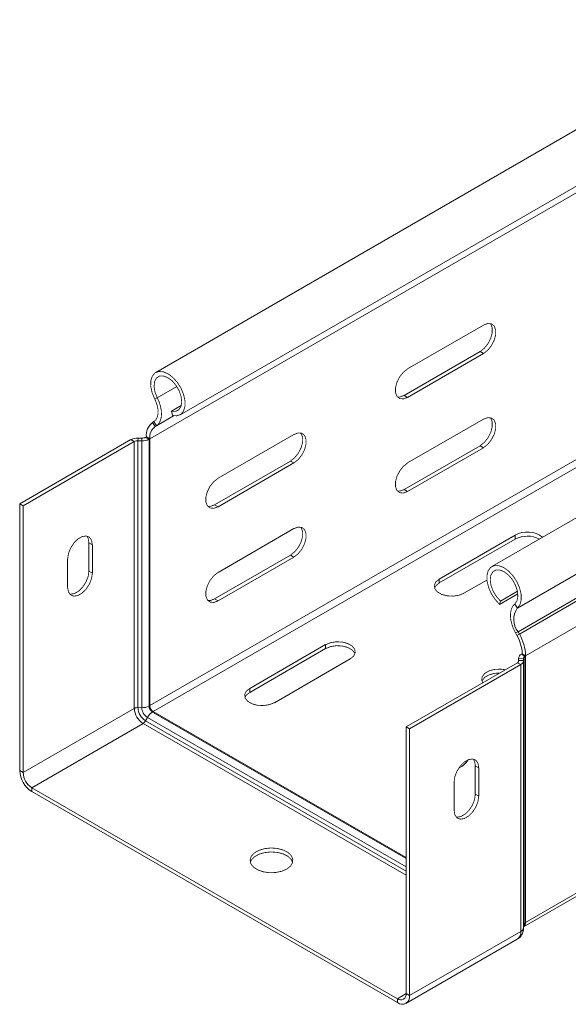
# Model space of a CAD drawing. Header units: millimetres. Extents: x 297 to 1585, y -1468 to 580.
# Tile 1 of 30: x 297 to 399, y -1001 to -818. Entities that reach past the tile are written whole.
import ezdxf

# ---------------------------------------------------------------- set-up
doc = ezdxf.new("R2010")
doc.units = ezdxf.units.MM
doc.linetypes.add('K5LT32768', pattern=[0])
doc.linetypes.add('K5LT32769', pattern=[0])

msp = doc.modelspace()

# ---------------------------------------------------------------- linework, layer by layer
at = {"color": 7, "linetype": 'K5LT32768', "lineweight": 15}
for p, q in [((511.59, -773.98), (322.08, -883.38)), ((326.63, -891.26), (516.11, -781.88)), ((574.27, -810.17), (384.77, -919.57)), ((389.52, -927.31), (579.02, -817.91)), ((389.64, -931.72), (579.15, -822.32)), ((389.89, -932.16), (579.39, -822.76)), ((391.05, -936.2), (580.56, -826.8)), ((383.21, -874.53), (369.06, -882.7)), ((390.68, -986.79), (580.19, -877.39)), ((391.05, -985.96), (580.56, -876.56)), ((368.43, -887.64), (382.57, -879.48)), ((382.57, -879.48), (383.21, -879.84)), ((369.06, -888.01), (383.21, -879.84)), ((321.88, -888.26), (322.37, -888.08)), ((368.43, -887.64), (369.06, -888.01)), ((325.02, -890.59), (326.85, -889.53)), ((325.19, -891.39), (325.02, -890.59)), ((383.21, -892.09), (369.06, -900.25)), ((321.75, -892.53), (321.51, -892.68)), ((321.51, -892.68), (321.97, -893.45)), ((321.75, -892.53), (322.22, -893.3)), ((322.22, -893.3), (321.97, -893.45)), ((317.46, -895.9), (296.73, -907.87)), ((318.1, -896.27), (317.46, -895.9)), ((318.78, -896.12), (318.82, -895.6)), ((318.78, -896.12), (318.78, -945.88)), ((319.48, -896.14), (318.78, -896.12)), ((319.52, -895.62), (318.82, -895.6)), ((319.48, -896.14), (319.52, -895.62)), ((319.48, -896.14), (319.48, -945.9)), ((320.34, -895.38), (320.2, -895.47)), ((320.84, -895.83), (320.2, -895.47)), ((320.98, -895.75), (320.34, -895.38)), ((320.98, -895.75), (320.84, -895.83)), ((320.84, -895.83), (320.84, -945.59)), ((320.98, -895.75), (320.98, -945.51)), ((347.85, -894.95), (333.71, -903.11)), ((318.1, -896.27), (297.36, -908.24)), ((318.1, -896.27), (318.1, -946.03)), ((368.43, -905.19), (382.57, -897.03)), ((369.06, -905.56), (383.21, -897.4)), ((382.57, -897.03), (383.21, -897.4)), ((333.07, -908.05), (347.21, -899.89)), ((333.71, -908.42), (347.85, -900.25)), ((347.21, -899.89), (347.85, -900.25)), ((368.43, -905.19), (369.06, -905.56)), ((296.73, -907.87), (296.73, -957.63)), ((297.36, -908.24), (296.73, -907.87)), ((297.36, -908.24), (297.36, -958)), ((333.07, -908.05), (333.71, -908.42)), ((347.85, -912.5), (333.71, -920.66)), ((389.11, -913.73), (374.97, -921.9)), ((389.11, -914.47), (374.97, -922.63)), ((389.11, -914.47), (389.11, -913.73)), ((309.63, -915.13), (310.27, -915.5)), ((309.63, -920.44), (309.63, -915.13)), ((310.27, -920.81), (310.27, -915.5)), ((305.67, -918.15), (305.67, -923.46)), ((333.07, -925.6), (347.21, -917.44)), ((333.71, -925.97), (347.85, -917.81)), ((347.21, -917.44), (347.85, -917.81)), ((309.63, -920.44), (310.27, -920.81)), ((374.97, -922.63), (374.97, -921.9)), ((379.56, -924.55), (383.84, -922.08)), ((386.21, -926.62), (389.61, -924.66)), ((386.37, -926), (389.53, -924.18)), ((333.07, -925.6), (333.71, -925.97)), ((386.21, -926.62), (386.37, -926)), ((389.52, -927.31), (389.03, -926.56)), ((389.64, -931.72), (389.18, -931.96)), ((389.43, -932.4), (389.18, -931.96)), ((389.89, -932.16), (389.43, -932.4)), ((389.89, -932.16), (389.64, -931.72)), ((353.75, -934.14), (339.61, -942.31)), ((353.75, -934.88), (353.75, -934.14)), ((353.75, -934.88), (339.61, -943.04)), ((390.42, -935.84), (390.27, -935.92)), ((390.27, -935.92), (390.91, -936.29)), ((390.42, -935.84), (391.05, -936.2)), ((391.05, -936.2), (390.91, -936.29)), ((390.91, -986.05), (390.91, -936.29)), ((391.05, -985.96), (391.05, -936.2)), ((344.21, -944.96), (358.35, -936.8)), ((389.52, -937.5), (368.78, -949.47)), ((390.16, -937.87), (369.42, -949.84)), ((389.52, -937.5), (390.16, -937.87)), ((389.75, -936.65), (389.75, -937.28)), ((389.75, -936.7), (390.65, -936.68)), ((389.75, -936.7), (389.78, -937.11)), ((389.78, -937.11), (390.68, -937.08)), ((390.16, -987.63), (390.16, -937.87)), ((390.65, -936.68), (390.68, -937.08)), ((390.68, -986.89), (390.68, -937.13)), ((339.61, -943.04), (339.61, -942.31)), ((320.98, -945.51), (320.84, -945.59)), ((318.1, -946.03), (297.36, -958)), ((319.48, -945.9), (318.78, -945.88)), ((321.62, -946.61), (321.47, -946.7)), ((321.62, -946.61), (368.78, -973.84)), ((319.73, -948.85), (298.99, -960.82)), ((320.53, -947.72), (320.2, -948.33)), ((368.78, -999.23), (368.78, -949.47)), ((368.78, -949.47), (369.42, -949.84)), ((369.42, -999.6), (369.42, -949.84)), ((382.32, -957.09), (381.68, -956.73)), ((381.68, -956.73), (381.68, -962.03)), ((297.36, -958), (296.73, -957.63)), ((382.32, -957.09), (382.32, -962.4)), ((377.73, -965.06), (377.73, -959.75)), ((298.99, -960.82), (298.99, -961.55)), ((298.99, -960.82), (367.15, -1000.17)), ((298.99, -961.55), (367.15, -1000.9)), ((382.32, -962.4), (381.68, -962.03)), ((391.05, -985.96), (390.91, -986.05)), ((390.16, -987.63), (369.42, -999.6)), ((368.75, -1001.06), (389.49, -989.09)), ((367.15, -1000.17), (367.15, -1000.9)), ((368.78, -999.23), (369.42, -999.6))]:
    msp.add_line(p, q, dxfattribs=at)
at = {"color": 8, "linetype": 'K5LT32769', "lineweight": 15, "true_color": 0x808080}
for p, q in [((320.98, -895.75), (406.28, -846.51)), ((322.37, -888.08), (326, -885.98)), ((321.97, -893.45), (325.45, -891.45)), ((322.22, -893.3), (325.43, -891.44)), ((320.98, -945.51), (404.46, -897.32)), ((321.62, -946.61), (405.1, -898.42)), ((389.75, -937.27), (389.75, -936.7)), ((389.78, -937.16), (389.78, -937.11)), ((321.47, -946.7), (368.78, -974.01)), ((319.73, -948.85), (368.78, -977.16)), ((320.2, -948.33), (368.78, -976.38)), ((320.53, -947.72), (368.78, -975.57)), ((368.78, -999.23), (367.15, -1000.17))]:
    msp.add_line(p, q, dxfattribs=at)
at = {"color": 7, "linetype": 'K5LT32768', "const_width": 0.15}
for points in [[(382.57, -879.48), (383.35, -878.86), (384.05, -878), (384.56, -877), (384.83, -875.98), (384.83, -875.05), (384.56, -874.35), (384.48, -874.24)], [(383.21, -879.84), (383.99, -879.23), (384.68, -878.37), (385.2, -877.37), (385.47, -876.34), (385.47, -875.42), (385.2, -874.71), (384.68, -874.3), (383.99, -874.24), (383.21, -874.53)], [(325.19, -891.39), (326.03, -891.46), (326.74, -891.19), (327.25, -890.61), (327.53, -889.77), (327.55, -888.72), (327.31, -887.56), (326.84, -886.38), (326.16, -885.28), (325.33, -884.34), (324.43, -883.65), (323.52, -883.25), (322.68, -883.18), (321.97, -883.45), (321.46, -884.03), (321.18, -884.88), (321.16, -885.93), (321.4, -887.09), (321.88, -888.26)], [(369.06, -882.7), (368.28, -883.31), (367.59, -884.17), (367.07, -885.17), (366.8, -886.2), (366.8, -887.12), (367.07, -887.83), (367.59, -888.24), (368.28, -888.3), (369.06, -888.01)], [(325.02, -890.59), (325.78, -890.63), (326.39, -890.33), (326.79, -889.73), (326.94, -888.88), (326.82, -887.87), (326.46, -886.8), (325.88, -885.79), (325.14, -884.93), (324.32, -884.32), (323.51, -884.02), (322.78, -884.05), (322.22, -884.42), (321.87, -885.09), (321.78, -885.98), (321.95, -887.01), (322.37, -888.08)], [(321.88, -888.26), (322.17, -888.92), (322.38, -889.58), (322.5, -890.23), (322.53, -890.84), (322.47, -891.39), (322.31, -891.86), (322.07, -892.25), (321.75, -892.53)], [(322.37, -888.08), (322.73, -888.88), (322.98, -889.69), (323.13, -890.48), (323.17, -891.23), (323.09, -891.9), (322.9, -892.48), (322.6, -892.96), (322.22, -893.3)], [(367.15, -887.93), (367.64, -887.93), (368.43, -887.64)], [(382.57, -897.03), (383.35, -896.42), (384.05, -895.56), (384.56, -894.55), (384.83, -893.53), (384.83, -892.61), (384.56, -891.9), (384.48, -891.8)], [(383.21, -897.4), (383.99, -896.78), (384.68, -895.92), (385.2, -894.92), (385.47, -893.9), (385.47, -892.98), (385.2, -892.27), (384.68, -891.86), (383.99, -891.8), (383.21, -892.09)], [(347.21, -899.89), (348, -899.27), (348.69, -898.41), (349.2, -897.41), (349.48, -896.39), (349.48, -895.46), (349.2, -894.76), (349.13, -894.65)], [(347.85, -900.25), (348.64, -899.64), (349.33, -898.78), (349.84, -897.78), (350.11, -896.75), (350.11, -895.83), (349.84, -895.12), (349.33, -894.71), (348.64, -894.65), (347.85, -894.95)], [(369.06, -900.25), (368.28, -900.87), (367.59, -901.73), (367.07, -902.73), (366.8, -903.75), (366.8, -904.68), (367.07, -905.38), (367.59, -905.79), (368.28, -905.86), (369.06, -905.56)], [(333.71, -903.11), (332.92, -903.72), (332.23, -904.58), (331.72, -905.58), (331.44, -906.61), (331.44, -907.53), (331.72, -908.24), (332.23, -908.65), (332.92, -908.71), (333.71, -908.42)], [(367.15, -905.48), (367.64, -905.49), (368.43, -905.19)], [(331.8, -908.34), (332.29, -908.34), (333.07, -908.05)], [(347.21, -917.44), (348, -916.83), (348.69, -915.97), (349.2, -914.97), (349.48, -913.94), (349.48, -913.02), (349.2, -912.31), (349.13, -912.21)], [(347.85, -917.81), (348.64, -917.19), (349.33, -916.33), (349.84, -915.33), (350.11, -914.31), (350.11, -913.39), (349.84, -912.68), (349.33, -912.27), (348.64, -912.21), (347.85, -912.5)], [(310.27, -915.5), (310.13, -914.67), (309.73, -914.1), (309.12, -913.86), (308.37, -913.98), (307.57, -914.44), (306.82, -915.19), (306.21, -916.14), (305.81, -917.16), (305.67, -918.15)], [(309.63, -915.13), (309.49, -914.3), (309.24, -913.88)], [(389.52, -927.31), (390, -926.68), (390.24, -925.8), (390.22, -924.73), (389.94, -923.56), (389.43, -922.39), (388.72, -921.31), (387.88, -920.4), (386.97, -919.75), (386.07, -919.41), (385.24, -919.39), (384.56, -919.71), (384.08, -920.34), (383.85, -921.22), (383.87, -922.29), (384.15, -923.46), (384.66, -924.63), (385.37, -925.71), (386.21, -926.62)], [(305.67, -923.46), (305.81, -924.29), (306.21, -924.85), (306.82, -925.09), (307.57, -924.98), (308.37, -924.52), (309.12, -923.77), (309.73, -922.82), (310.13, -921.79), (310.27, -920.81)], [(306.06, -924.71), (306.18, -924.73), (306.93, -924.61), (307.73, -924.15), (308.48, -923.4), (309.09, -922.45), (309.49, -921.43), (309.63, -920.44)], [(333.71, -920.66), (332.92, -921.28), (332.23, -922.14), (331.72, -923.14), (331.44, -924.16), (331.44, -925.09), (331.72, -925.79), (332.23, -926.2), (332.92, -926.27), (333.71, -925.97)], [(374.97, -921.9), (374.32, -922.43), (374.03, -923.06), (374.13, -923.71), (374.6, -924.3), (375.4, -924.76), (376.42, -925.03), (377.55, -925.09), (378.64, -924.92), (379.56, -924.55)], [(389.03, -926.56), (389.45, -925.98), (389.62, -925.14), (389.53, -924.14), (389.18, -923.08), (388.62, -922.06), (387.89, -921.18), (387.08, -920.55), (386.26, -920.22), (385.52, -920.22), (384.94, -920.56), (384.57, -921.21), (384.46, -922.09), (384.61, -923.11), (385.01, -924.18), (385.62, -925.18), (386.37, -926)], [(374.97, -922.63), (374.32, -923.16), (374.08, -923.59)], [(331.8, -925.9), (332.29, -925.9), (333.07, -925.6)], [(389.18, -931.96), (388.79, -931.16), (388.5, -930.35), (388.31, -929.55), (388.23, -928.79), (388.27, -928.08), (388.42, -927.47), (388.67, -926.95), (389.03, -926.56)], [(358.35, -936.8), (359, -936.26), (359.29, -935.63), (359.19, -934.98), (358.71, -934.39), (357.92, -933.93), (356.89, -933.66), (355.77, -933.6), (354.68, -933.77), (353.75, -934.14)], [(359.24, -935.84), (359.19, -935.72), (358.71, -935.13), (357.92, -934.67), (356.89, -934.39), (355.77, -934.33), (354.68, -934.5), (353.75, -934.88)], [(387.24, -938.81), (386.39, -938.7), (385.26, -938.76), (384.24, -939.03), (383.44, -939.5), (382.97, -940.09), (382.87, -940.73), (383.06, -941.23)], [(386.17, -939.43), (385.26, -939.49), (384.24, -939.77), (383.44, -940.23), (382.97, -940.82), (382.92, -940.94)], [(339.61, -942.31), (338.96, -942.84), (338.67, -943.47), (338.77, -944.12), (339.25, -944.71), (340.05, -945.17), (341.07, -945.45), (342.19, -945.5), (343.28, -945.33), (344.21, -944.96)], [(339.61, -943.04), (338.96, -943.57), (338.72, -944)], [(377.73, -959.75), (377.86, -958.76), (378.26, -957.73), (378.87, -956.79), (379.62, -956.04), (380.42, -955.58), (381.17, -955.46), (381.78, -955.7), (382.18, -956.27), (382.32, -957.09)], [(381.3, -955.48), (381.55, -955.9), (381.68, -956.73)], [(381.68, -962.03), (381.55, -963.02), (381.15, -964.05), (380.54, -965), (379.79, -965.74), (378.99, -966.2), (378.24, -966.32), (378.11, -966.3)], [(382.32, -962.4), (382.18, -963.39), (381.78, -964.42), (381.17, -965.36), (380.42, -966.11), (379.62, -966.57), (378.87, -966.69), (378.26, -966.45), (377.86, -965.88), (377.73, -965.06)], [(346.51, -976), (347.21, -975.45), (347.61, -974.8), (347.65, -974.11), (347.34, -973.45), (346.71, -972.86), (345.81, -972.42), (344.71, -972.14), (343.53, -972.06), (342.36, -972.19), (341.3, -972.51), (340.46, -973), (339.9, -973.61), (339.68, -974.28), (339.81, -974.97), (340.29, -975.6), (341.07, -976.12), (342.08, -976.49), (343.23, -976.67), (344.42, -976.64), (345.55, -976.41), (346.51, -976)], [(347.63, -974.74), (347.34, -974.18), (346.71, -973.6), (345.81, -973.15), (344.71, -972.88), (343.53, -972.8), (342.36, -972.93), (341.3, -973.25), (340.46, -973.73), (339.9, -974.34), (339.73, -974.74)]]:
    msp.add_lwpolyline(points, dxfattribs=at)
at = {"color": 7, "linetype": 'K5LT32768', "lineweight": 15}
for centre, radius, start, end in [((323.4, -895.1), 3.07, 128.01, 185.2561), ((323.58, -895.51), 2.61, 128.0098, 185.2563), ((318.7, -898.23), 2.63, 87.2896, 117.8984), ((318.72, -897.43), 1.32, 87.2904, 117.8976), ((319.6, -893.51), 2.63, 267.2882, 297.8998), ((319.58, -894.3), 1.32, 267.2889, 297.8991), ((391.38, -917.65), 4.53, 51.2997, 120.1513), ((391.41, -918.84), 4.94, 62.982, 117.7556), ((392.57, -929.43), 3.72, 145.2363, 218.0457), ((383.12, -936.08), 7.3, 1.8772, 30.2831), ((382.47, -936.48), 8.59, 1.8774, 30.2828), ((390.63, -936.72), 0.879, 113.6947, 178.6296), ((391.09, -936.69), 0.439, 113.6951, 178.6299), ((389.34, -937.1), 0.439, 293.6996, 358.6254), ((389.8, -937.06), 0.879, 293.6978, 358.6272), ((319.6, -943.27), 2.63, 267.2882, 297.8998), ((322.22, -945.53), 1.38, 182.6057, 237.3943), ((322.36, -945.45), 1.38, 182.6057, 237.3943), ((318.72, -947.19), 1.32, 87.2904, 117.8976), ((321.63, -945.87), 3.53, 182.6055, 237.3946), ((321.86, -945.74), 3.08, 182.6056, 237.3944), ((321.76, -945.79), 2.29, 182.6055, 237.3946), ((322.87, -948.93), 2.63, 122.0948, 152.7126), ((319.03, -947.73), 1.32, 302.0968, 332.7102), ((377.37, -953.97), 3.38, 292.0204, 330.8641), ((301.64, -957.41), 4.92, 182.6054, 237.3946), ((300.89, -957.84), 3.53, 182.6055, 237.3946), ((390.17, -986.06), 0.887, 305.0139, 6.2979), ((367.79, -999.39), 1, 230.7967, 9.2138), ((368.04, -999.82), 1.4, 230.7966, 9.2139)]:
    msp.add_arc(centre, radius, start, end, dxfattribs=at)
at = {"color": 8, "linetype": 'K5LT32769', "lineweight": 15, "true_color": 0x808080}
for centre, radius, start, end in [((391.17, -986.54), 0.554, 117.6209, 150.987), ((389.93, -986.12), 0.987, 320.0408, 4.2646), ((388.61, -987.81), 1.55, 304.5151, 6.7966), ((389.79, -986.81), 0.896, 294.0483, 354.6328)]:
    msp.add_arc(centre, radius, start, end, dxfattribs=at)
at = {"color": 7, "linetype": 'K5LT32768', "lineweight": 15}
msp.add_open_spline([(389.46, -989.06), (389.63, -988.97), (390.04, -988.74), (390.44, -988.13), (390.65, -987.48), (390.67, -987.06), (390.68, -986.89)], degree=3, knots=[0, 0, 0, 0, 0.221582, 0.521168, 0.807331, 1, 1, 1, 1], dxfattribs=at)

doc.saveas('drawing.dxf')
